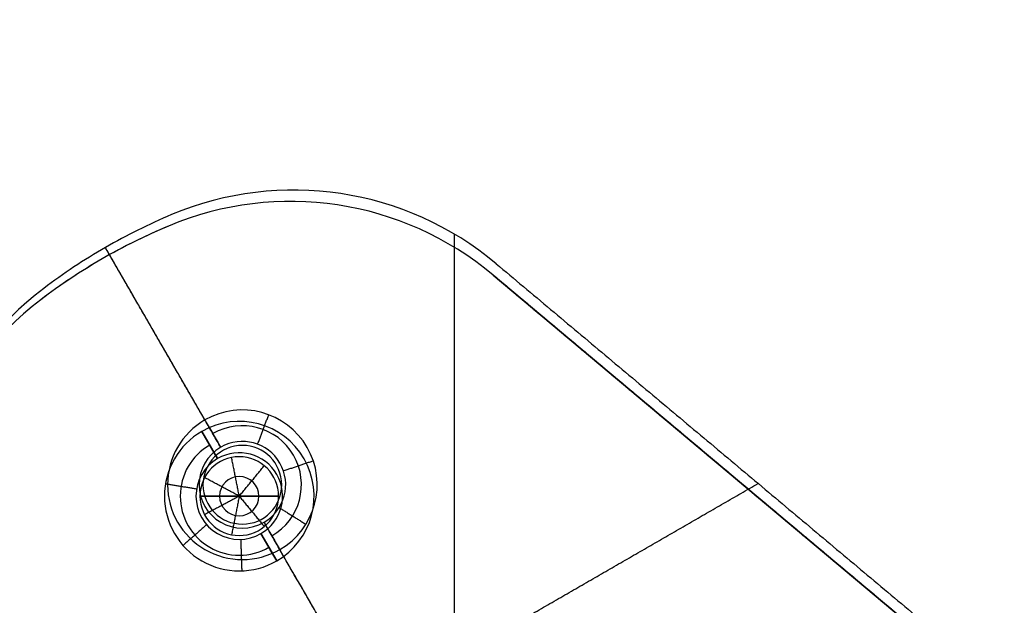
# Model space of a CAD drawing. Header units: millimetres. Extents: x -303 to 300, y -300 to 300.
# Tile 11 of 19: x 52 to 115, y -123 to -86. Entities that reach past the tile are written whole.
import ezdxf

# ---------------------------------------------------------------- set-up
doc = ezdxf.new("R2010")
doc.units = ezdxf.units.MM
doc.header["$MEASUREMENT"] = 0
doc.layers.add('Soround legs', color=7, linetype='Continuous', true_color=0x616161)
doc.layers.add('Soround table top', color=7, linetype='Continuous', true_color=0x4c7c50)

msp = doc.modelspace()

# ---------------------------------------------------------------- linework, layer by layer
at = {"layer": 'Soround legs'}
for p, q in [((61.585, -99.041, 373.21), (61.585, -99.041, 375.21)), ((61.585, -99.041, 375.21), (61.585, -99.041, 373.21)), ((61.585, -99.041, 373.21), (61.585, -99.041, 375.21)), ((61.585, -99.041, 375.21), (61.585, -99.041, 373.21)), ((61.585, -99.041, 373.21), (61.585, -99.041, 375.21)), ((61.585, -99.041, 375.21), (61.585, -99.041, 373.21)), ((61.585, -99.041, 375.21), (61.585, -99.041, 373.21)), ((57.382, -101.128, 375.21), (57.382, -101.128, 373.21)), ((57.382, -101.128, 373.21), (57.382, -101.128, 375.21)), ((82.193, -102.157, 375.21), (82.193, -102.157, 373.21)), ((82.193, -102.157, 373.21), (109.865, -125.377, 373.21)), ((109.865, -125.377, 375.21), (82.193, -102.157, 375.21)), ((82.193, -102.157, 375.21), (82.193, -102.157, 373.21)), ((82.193, -102.157, 373.21), (82.193, -102.157, 375.21)), ((82.193, -102.157, 375.21), (109.865, -125.377, 375.21)), ((109.865, -125.377, 373.21), (82.193, -102.157, 373.21)), ((82.193, -102.157, 373.21), (82.193, -102.157, 375.21)), ((82.193, -102.157, 373.21), (109.865, -125.377, 373.21)), ((109.865, -125.377, 373.21), (82.193, -102.157, 373.21)), ((82.193, -102.157, 375.21), (109.865, -125.377, 375.21)), ((109.865, -125.377, 373.21), (82.193, -102.157, 373.21)), ((82.193, -102.157, 373.21), (82.193, -102.157, 375.21)), ((82.193, -102.157, 373.21), (109.865, -125.377, 373.21)), ((53.472, -103.725, 375.21), (53.472, -103.725, 373.21)), ((53.472, -103.725, 373.21), (53.472, -103.725, 375.21)), ((53.472, -103.725, 375.21), (53.472, -103.725, 373.21)), ((53.472, -103.725, 373.21), (53.472, -103.725, 375.21)), ((53.472, -103.725, 375.21), (53.472, -103.725, 373.21)), ((53.472, -103.725, 373.21), (53.472, -103.725, 375.21)), ((53.472, -103.725, 375.21), (53.472, -103.725, 373.21)), ((64.706, -113.815, 375.21), (63.706, -112.083, 373.21)), ((63.706, -112.083, 373.21), (64.706, -113.815, 375.21)), ((66.081, -116.197, 386.712), (63.581, -116.197, 385.21)), ((63.581, -116.197, 385.21), (63.581, -116.197, 375.21)), ((63.581, -116.197, 385.21), (63.581, -116.197, 375.21)), ((63.581, -116.197, 375.21), (63.581, -116.197, 385.21)), ((63.581, -116.197, 385.21), (66.081, -116.197, 386.712)), ((66.081, -116.197, 386.712), (63.581, -116.197, 385.21)), ((63.581, -116.197, 385.21), (63.581, -116.197, 375.21)), ((66.081, -116.197, 386.712), (63.581, -116.197, 385.21)), ((68.581, -116.197, 385.21), (66.081, -116.197, 386.712)), ((66.081, -116.197, 386.712), (68.581, -116.197, 385.21)), ((68.581, -116.197, 385.21), (66.081, -116.197, 386.712)), ((68.581, -116.197, 385.21), (66.081, -116.197, 386.712)), ((68.581, -116.197, 375.21), (68.581, -116.197, 385.21)), ((68.581, -116.197, 375.21), (68.581, -116.197, 385.21)), ((68.581, -116.197, 385.21), (68.581, -116.197, 375.21)), ((68.581, -116.197, 375.21), (68.581, -116.197, 385.21)), ((68.456, -120.31, 373.21), (67.456, -118.578, 375.21)), ((67.456, -118.578, 375.21), (68.456, -120.31, 373.21))]:
    msp.add_line(p, q, dxfattribs=at)
for centre, radius, start, end in [((69.337, -117.478, 375.21), 20, 50, 112.80512), ((69.337, -117.478, 373.21), 20, 50, 112.80512), ((69.337, -117.478, 374.21), 20, 50, 112.80512), ((69.337, -117.478, 373.21), 20, 50, 112.80512), ((69.337, -117.478, 375.21), 20, 50, 112.80512), ((69.337, -117.478, 374.21), 20, 50, 112.80512), ((69.337, -117.478, 375.21), 20, 50, 112.80512), ((69.337, -117.478, 373.21), 20, 50, 112.80512), ((69.337, -117.478, 373.21), 20, 50, 112.80512), ((69.337, -117.478, 373.21), 20, 50, 112.80512), ((69.337, -117.478, 373.21), 20, 50, 112.80512), ((69.337, -117.478, 375.21), 20, 50, 112.80512), ((69.337, -117.478, 373.21), 20, 50, 112.80512), ((69.337, -117.478, 373.21), 20, 50, 112.80512), ((69.337, -117.478, 373.21), 20, 50, 112.80512), ((69.337, -117.478, 373.21), 20, 50, 112.80512), ((69.337, -117.478, 375.21), 20, 50, 112.80512), ((69.337, -117.478, 375.21), 20, 50, 112.80512), ((69.337, -117.478, 373.21), 20, 50, 112.80512), ((69.337, -117.478, 375.21), 20, 50, 112.80512), ((69.337, -117.478, 375.21), 20, 50, 112.80512), ((76.081, -133.517, 373.21), 37.399, 112.80512, 127.19488), ((76.081, -133.517, 375.21), 37.399, 112.80512, 127.19488), ((76.081, -133.517, 374.21), 37.399, 112.80512, 127.19488), ((76.081, -133.517, 373.21), 37.399, 112.80512, 127.19488), ((76.081, -133.517, 375.21), 37.399, 112.80512, 127.19488), ((76.081, -133.517, 373.21), 37.399, 112.80512, 127.19488), ((76.081, -133.517, 373.21), 37.399, 112.80512, 127.19488), ((76.081, -133.517, 373.21), 37.399, 112.80512, 127.19488), ((76.081, -133.517, 375.21), 37.399, 112.80512, 127.19488), ((76.081, -133.517, 375.21), 37.399, 112.80512, 127.19488), ((76.081, -133.517, 373.21), 37.399, 112.80512, 127.19488), ((76.081, -133.517, 375.21), 37.399, 112.80512, 120), ((76.081, -133.517, 373.21), 37.399, 112.80512, 120), ((76.081, -133.517, 374.21), 37.399, 112.80512, 120), ((76.081, -133.517, 373.21), 37.399, 112.80512, 120), ((76.081, -133.517, 375.21), 37.399, 112.80512, 120), ((76.081, -133.517, 375.21), 37.399, 112.80512, 120), ((76.081, -133.517, 373.21), 37.399, 112.80512, 120), ((76.081, -133.517, 373.21), 37.399, 112.80512, 120), ((76.081, -133.517, 375.21), 37.399, 120, 127.19488), ((76.081, -133.517, 373.21), 37.399, 120, 127.19488), ((76.081, -133.517, 374.21), 37.399, 120, 127.19488), ((76.081, -133.517, 373.21), 37.399, 120, 127.19488), ((76.081, -133.517, 375.21), 37.399, 120, 127.19488), ((76.081, -133.517, 375.21), 37.399, 120, 127.19488), ((76.081, -133.517, 373.21), 37.399, 120, 127.19488), ((76.081, -133.517, 373.21), 37.399, 120, 127.19488), ((65.563, -119.657, 375.21), 20, 127.19488, 190), ((65.563, -119.657, 373.21), 20, 127.19488, 190), ((65.563, -119.657, 374.21), 20, 127.19488, 190), ((65.563, -119.657, 373.21), 20, 127.19488, 190), ((65.563, -119.657, 375.21), 20, 127.19488, 190), ((65.563, -119.657, 374.21), 20, 127.19488, 190), ((65.563, -119.657, 373.21), 20, 127.19488, 190), ((65.563, -119.657, 375.21), 20, 127.19488, 190), ((65.563, -119.657, 373.21), 20, 127.19488, 190), ((65.563, -119.657, 375.21), 20, 127.19488, 190), ((65.563, -119.657, 373.21), 20, 127.19488, 190), ((65.563, -119.657, 373.21), 20, 127.19488, 190), ((65.563, -119.657, 373.21), 20, 127.19488, 190), ((65.563, -119.657, 373.21), 20, 127.19488, 190), ((65.563, -119.657, 375.21), 20, 127.19488, 190), ((65.563, -119.657, 375.21), 20, 127.19488, 190), ((65.563, -119.657, 373.21), 20, 127.19488, 190), ((65.563, -119.657, 375.21), 20, 127.19488, 190), ((65.563, -119.657, 375.21), 20, 127.19488, 190), ((65.563, -119.657, 373.21), 20, 127.19488, 190), ((65.563, -119.657, 373.21), 20, 127.19488, 190), ((66.081, -116.197, 373.21), 4.75, 300, 120), ((66.081, -116.197, 373.21), 4.75, 300, 120), ((66.081, -116.197, 373.21), 4.75, 120, 300), ((66.081, -116.197, 373.21), 4.75, 120, 300), ((66.081, -116.197, 373.21), 4.75, 120, 300), ((66.081, -116.197, 374.21), 3.75, 120, 300), ((66.081, -116.197, 375.21), 2.5, 0, 180), ((66.081, -116.197, 385.21), 2.5, 0, 180), ((66.081, -116.197, 380.21), 2.5, 0, 180), ((66.081, -116.197, 385.21), 2.5, 0, 180), ((66.081, -116.197, 375.21), 2.5, 0, 180), ((66.081, -116.197, 375.21), 2.5, 0, 180), ((66.081, -116.197, 385.21), 2.5, 0, 180), ((66.081, -116.197, 385.21), 2.5, 0, 180), ((66.081, -116.197, 385.21), 2.5, 0, 180), ((66.081, -116.197, 385.21), 2.5, 0, 180), ((66.081, -116.197, 375.21), 2.5, 0, 180), ((66.081, -116.197, 375.21), 2.75, 300, 120), ((66.081, -116.197, 375.21), 2.75, 300, 120), ((66.081, -116.197, 375.21), 2.75, 120, 300), ((66.081, -116.197, 375.21), 2.75, 120, 300), ((66.081, -116.197, 375.21), 2.75, 120, 300), ((66.081, -116.197, 385.961), 1.25, 0, 180), ((66.081, -116.197, 385.21), 2.5, 180, 0), ((66.081, -116.197, 385.21), 2.5, 180, 0), ((66.081, -116.197, 385.21), 2.5, 180, 0), ((66.081, -116.197, 385.21), 2.5, 180, 0), ((66.081, -116.197, 375.21), 2.5, 180, 0), ((66.081, -116.197, 375.21), 2.5, 180, 0), ((66.081, -116.197, 375.21), 2.5, 180, 0), ((66.081, -116.197, 385.21), 2.5, 180, 0), ((66.081, -116.197, 385.961), 1.25, 180, 0)]:
    msp.add_arc(centre, radius, start, end, dxfattribs=at)
for points in [[(72.327, -97.703, 375.21), (72.327, -97.703, 374.21), (72.327, -97.703, 373.21)], [(72.44, -97.72, 375.21), (72.44, -97.72, 374.21), (72.44, -97.72, 373.21)], [(61.585, -99.041, 373.21), (61.585, -99.041, 374.21), (61.585, -99.041, 375.21)], [(61.585, -99.041, 373.21), (61.585, -99.041, 374.21), (61.585, -99.041, 375.21)], [(61.585, -99.041, 375.21), (61.585, -99.041, 374.21), (61.585, -99.041, 373.21)], [(61.585, -99.041, 375.21), (61.585, -99.041, 374.21), (61.585, -99.041, 373.21)], [(59.714, -99.889, 375.21), (59.714, -99.889, 374.21), (59.714, -99.889, 373.21)], [(57.382, -101.128, 373.21), (57.382, -101.128, 374.21), (57.382, -101.128, 375.21)], [(57.382, -101.128, 375.21), (57.382, -101.128, 374.21), (57.382, -101.128, 373.21)], [(57.382, -101.128, 375.21), (57.382, -101.128, 374.21), (57.382, -101.128, 373.21)], [(82.193, -102.157, 375.21), (82.193, -102.157, 374.21), (82.193, -102.157, 373.21)], [(82.193, -102.157, 375.21), (82.193, -102.157, 374.21), (82.193, -102.157, 373.21)], [(82.193, -102.157, 375.21), (82.193, -102.157, 374.21), (82.193, -102.157, 373.21)], [(109.865, -125.377, 373.21), (96.029, -113.767, 373.21), (82.193, -102.157, 373.21)], [(82.193, -102.157, 375.21), (96.029, -113.767, 375.21), (109.865, -125.377, 375.21)], [(82.193, -102.157, 374.21), (96.029, -113.767, 374.21), (109.865, -125.377, 374.21)], [(82.193, -102.157, 375.21), (82.193, -102.157, 374.21), (82.193, -102.157, 373.21)], [(109.865, -125.377, 373.21), (96.029, -113.767, 373.21), (82.193, -102.157, 373.21)], [(82.193, -102.157, 375.21), (96.029, -113.767, 375.21), (109.865, -125.377, 375.21)], [(109.865, -125.377, 374.21), (96.029, -113.767, 374.21), (82.193, -102.157, 374.21)], [(55.142, -102.529, 375.21), (55.142, -102.529, 374.21), (55.142, -102.529, 373.21)], [(53.472, -103.725, 375.21), (53.472, -103.725, 374.21), (53.472, -103.725, 373.21)], [(53.472, -103.725, 375.21), (53.472, -103.725, 374.21), (53.472, -103.725, 373.21)], [(53.472, -103.725, 373.21), (53.472, -103.725, 374.21), (53.472, -103.725, 375.21)], [(53.472, -103.725, 373.21), (53.472, -103.725, 374.21), (53.472, -103.725, 375.21)], [(64.706, -113.815, 375.21), (64.206, -112.949, 374.21), (63.706, -112.083, 373.21)], [(65.594, -113.745, 385.21), (65.594, -113.745, 380.21), (65.594, -113.745, 375.21)], [(66.081, -116.197, 386.712), (65.838, -114.971, 385.961), (65.594, -113.745, 385.21)], [(96.029, -113.767, 373.21), (96.029, -113.767, 374.21), (96.029, -113.767, 375.21)], [(96.029, -113.767, 373.21), (96.029, -113.767, 374.21), (96.029, -113.767, 375.21)], [(66.081, -116.197, 386.712), (66.874, -115.23, 385.961), (67.667, -114.264, 385.21)], [(67.667, -114.264, 385.21), (67.667, -114.264, 380.21), (67.667, -114.264, 375.21)], [(63.877, -115.018, 385.21), (63.877, -115.018, 380.21), (63.877, -115.018, 375.21)], [(66.081, -116.197, 386.712), (64.979, -115.607, 385.961), (63.877, -115.018, 385.21)], [(63.368, -115.749, 375.21), (62.381, -115.586, 374.21), (61.395, -115.423, 373.21)], [(63.581, -116.197, 375.21), (63.581, -116.197, 380.21), (63.581, -116.197, 385.21)], [(66.081, -116.197, 386.712), (64.831, -116.197, 385.961), (63.581, -116.197, 385.21)], [(66.081, -116.197, 386.712), (64.831, -116.197, 385.961), (63.581, -116.197, 385.21)], [(66.081, -116.197, 386.712), (64.979, -116.786, 385.961), (63.877, -117.375, 385.21)], [(66.081, -116.197, 386.712), (65.838, -117.423, 385.961), (65.594, -118.649, 385.21)], [(68.581, -116.197, 385.21), (67.331, -116.197, 385.961), (66.081, -116.197, 386.712)], [(66.081, -116.197, 386.712), (66.874, -117.163, 385.961), (67.667, -118.129, 385.21)], [(68.581, -116.197, 385.21), (67.331, -116.197, 385.961), (66.081, -116.197, 386.712)], [(68.581, -116.197, 385.21), (68.581, -116.197, 380.21), (68.581, -116.197, 375.21)], [(64.014, -118.01, 375.21), (63.262, -118.669, 374.21), (62.51, -119.329, 373.21)], [(68.456, -120.31, 373.21), (67.956, -119.444, 374.21), (67.456, -118.578, 375.21)], [(66.171, -118.945, 375.21), (66.204, -119.945, 374.21), (66.237, -120.944, 373.21)]]:
    msp.add_open_spline(points, degree=2, dxfattribs=at)
at = {"layer": 'Soround table top'}
msp.add_circle((-0.163, -0.396, 373.21), 300, dxfattribs=at)
for centre, radius, start, end in [((-0.163, -0.396, 379.21), 300, 180, 0), ((-0.163, -0.396, 379.21), 300, 180, 0), ((-0.163, -0.396, 373.21), 300, 180, 0), ((-0.163, -0.396, 373.21), 300, 180, 0), ((-0.163, -0.396, 379.21), 300, 180, 0), ((-0.163, -0.396, 373.21), 300, 180, 0), ((-0.163, -0.396, 379.21), 300, 180, 0), ((-0.163, -0.396, 373.21), 300, 180, 0), ((-0.163, -0.396, 376.21), 300, 180, 0), ((-0.163, -0.396, 385.71), 293.5, 180, 0), ((-0.163, -0.396, 392.21), 287, 180, 360), ((-0.163, -0.396, 392.21), 287, 180, 360), ((-0.163, -0.396, 392.21), 287, 180, 360), ((-0.163, -0.396, 392.21), 287, 180, 360), ((69.533, -116.756, 373.21), 20, 50, 112.80512), ((69.533, -116.756, 375.21), 20, 50, 112.80512), ((69.533, -116.756, 375.21), 20, 50, 112.80512), ((69.533, -116.756, 373.21), 20, 50, 112.80512), ((76.277, -132.795, 373.21), 37.399, 112.80512, 120), ((76.277, -132.795, 373.21), 37.399, 112.80512, 120), ((76.277, -132.795, 373.21), 37.399, 120, 127.19488), ((76.277, -132.795, 375.21), 37.399, 120, 127.19488), ((76.277, -132.795, 375.21), 37.399, 120, 127.19488), ((76.277, -132.795, 373.21), 37.399, 120, 127.19488), ((65.759, -118.935, 373.21), 20, 127.19488, 190), ((65.759, -118.935, 375.21), 20, 127.19488, 190), ((65.759, -118.935, 375.21), 20, 127.19488, 190), ((65.759, -118.935, 373.21), 20, 127.19488, 190), ((66.277, -115.474, 373.21), 4.75, 300, 120), ((66.277, -115.474, 373.21), 4.75, 300, 120), ((66.277, -115.474, 373.21), 4.75, 120, 300), ((66.277, -115.474, 374.21), 3.75, 300, 120), ((66.277, -115.474, 375.21), 2.75, 120, 300), ((66.277, -115.474, 375.21), 2.5, 0, 180), ((66.277, -115.474, 375.21), 2.75, 300, 120), ((66.277, -115.474, 375.21), 2.75, 300, 120), ((66.277, -115.474, 375.21), 2.5, 180, 0), ((66.277, -115.474, 375.21), 2.5, 180, 0), ((66.277, -115.474, 385.21), 2.5, 180, 0), ((66.277, -115.474, 380.21), 2.5, 180, 360)]:
    msp.add_arc(centre, radius, start, end, dxfattribs=at)
at = {"layer": 'Soround table top', "extrusion": (-6.30974e-10, 1.32264e-09, 1)}
msp.add_arc((76.277, -132.795, 375.21), 37.399, 112.80512, 120, dxfattribs=at)
msp.add_arc((76.277, -132.795, 375.21), 37.399, 112.80512, 120, dxfattribs=at)
at = {"layer": 'Soround table top'}
for points in [[(79.717, -99.542, 375.21), (79.717, -131.952, 375.21), (79.717, -164.363, 375.21)], [(64.902, -113.093, 375.21), (61.24, -106.749, 375.21), (57.578, -100.406, 375.21)], [(63.902, -111.361, 373.21), (60.74, -105.883, 373.21), (57.578, -100.406, 373.21)], [(82.389, -101.435, 373.21), (96.225, -113.045, 373.21), (110.061, -124.655, 373.21)], [(82.389, -101.435, 375.21), (96.225, -113.045, 375.21), (110.061, -124.655, 375.21)], [(82.389, -101.435, 375.21), (96.225, -113.045, 375.21), (110.061, -124.655, 375.21)], [(82.389, -101.435, 373.21), (96.225, -113.045, 373.21), (110.061, -124.655, 373.21)], [(67.246, -112.901, 375.21), (67.598, -111.965, 374.21), (67.951, -111.029, 373.21)], [(63.902, -111.361, 373.21), (64.402, -112.227, 374.21), (64.902, -113.093, 375.21)], [(68.881, -114.59, 375.21), (69.828, -114.269, 374.21), (70.775, -113.948, 373.21)], [(63.777, -115.474, 385.21), (63.777, -115.474, 380.21), (63.777, -115.474, 375.21)], [(68.777, -115.474, 375.21), (68.777, -115.474, 380.21), (68.777, -115.474, 385.21)], [(81.58, -125.461, 375.21), (90.301, -120.426, 375.21), (99.022, -115.391, 375.21)], [(81.58, -125.461, 373.21), (90.301, -120.426, 373.21), (99.022, -115.391, 373.21)], [(64.073, -116.653, 385.21), (64.073, -116.653, 380.21), (64.073, -116.653, 375.21)], [(67.863, -117.407, 385.21), (67.863, -117.407, 380.21), (67.863, -117.407, 375.21)], [(68.613, -116.927, 375.21), (69.462, -117.455, 374.21), (70.311, -117.983, 373.21)], [(65.79, -117.926, 385.21), (65.79, -117.926, 380.21), (65.79, -117.926, 375.21)], [(71.752, -124.957, 375.21), (69.702, -121.407, 375.21), (67.652, -117.856, 375.21)], [(67.652, -117.856, 375.21), (68.152, -118.722, 374.21), (68.652, -119.588, 373.21)], [(71.752, -124.957, 373.21), (70.202, -122.273, 373.21), (68.652, -119.588, 373.21)], [(52.336, -157.983, 373.21), (49.199, -140.195, 373.21), (46.063, -122.408, 373.21)], [(52.336, -157.983, 375.21), (49.199, -140.195, 375.21), (46.063, -122.408, 375.21)], [(52.336, -157.983, 375.21), (49.199, -140.195, 375.21), (46.063, -122.408, 375.21)], [(52.336, -157.983, 373.21), (49.199, -140.195, 373.21), (46.063, -122.408, 373.21)]]:
    msp.add_open_spline(points, degree=2, dxfattribs=at)

doc.saveas('drawing.dxf')
